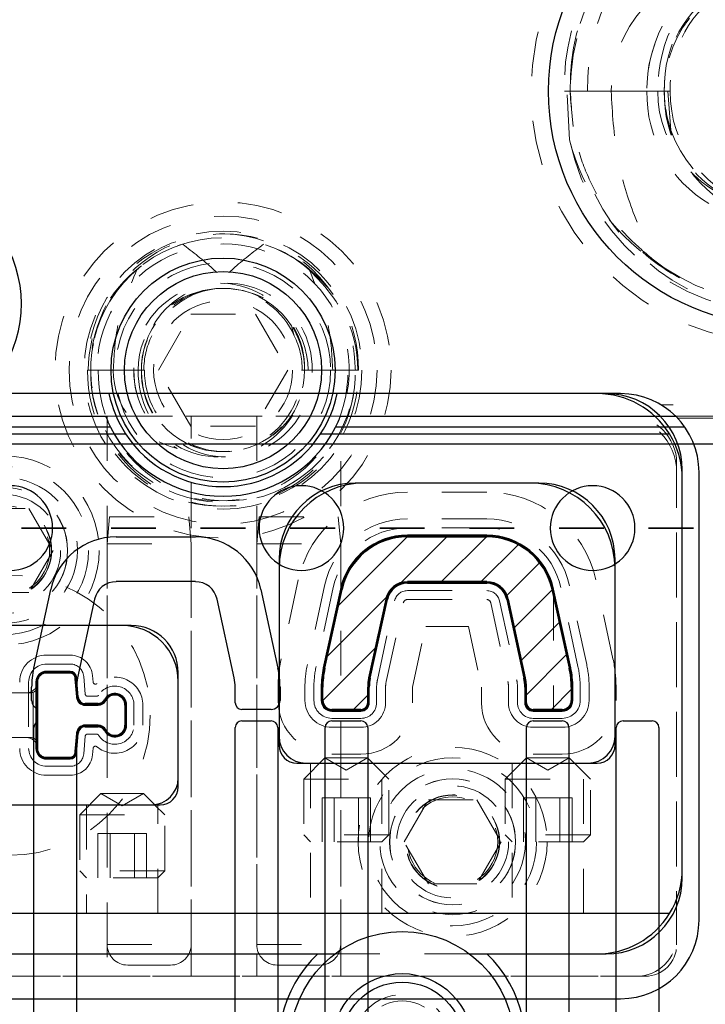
# Model space of a CAD drawing. Header units: inches. Extents: x 1802 to 2468, y -253 to -72.
# Tile 69 of 256: x 1821.48 to 1823.01, y -145.96 to -143.76. Entities that reach past the tile are written whole.
import ezdxf

# ---------------------------------------------------------------- set-up
doc = ezdxf.new("R2010")
doc.units = ezdxf.units.IN
doc.header["$LTSCALE"] = 0.5
doc.header["$MEASUREMENT"] = 0
doc.linetypes.add('HIDDEN', pattern=[0.225, 0.15, -0.075])
doc.linetypes.add('PHANTOM', pattern=[0.25, 0.125, -0.025, 0.025, -0.025, 0.025, -0.025])
for name, color, linetype in [('APP-M-S', 30, 'Continuous'), ('APP-M-S2', 1, 'Continuous'), ('DIE-M-S', 8, 'Continuous'), ('DIE-M-S2', 1, 'Continuous'), ('DIE-M-S3', 8, 'Continuous'), ('DSS-M-S', 53, 'Continuous'), ('DST-M-S', 53, 'Continuous'), ('PAD-M-S', 135, 'Continuous'), ('PBU-M-S', 8, 'Continuous'), ('PUN-M-S', 8, 'Continuous'), ('SID-M-P', 202, 'PHANTOM'), ('ST1-M-S', 193, 'Continuous'), ('SVD-M-S', 8, 'Continuous'), ('SVF-M-S', 8, 'Continuous')]:
    doc.layers.add(name, color=color, linetype=linetype)

msp = doc.modelspace()

# ---------------------------------------------------------------- hatches: boundary and pattern name
at = {"layer": 'APP-M-S2'}
h = msp.add_hatch(dxfattribs=at)
h.set_pattern_fill('ANSI31', color=256, scale=0.5, style=0)
h.set_pattern_definition([(45, (-112.54644, -58.280767), (-0.0441941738, 0.0441941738), [])])
h.paths.add_polyline_path([(1825.35987, -144.99337, 1), (1825.35987, -144.80437, 1)])
h.paths.add_polyline_path([(1825.35987, -148.24337, 1), (1825.35987, -148.05437, 1)])
h.paths.add_polyline_path([(1824.65703, -147.70375), (1824.65703, -146.62375, 0.4142136), (1824.64203, -146.60875), (1824.58416, -146.60875, 0.6707333), (1824.55608, -146.67723, -0.2007469), (1824.56203, -146.69148), (1824.56203, -147.70375, 0.4142136), (1824.57703, -147.71875), (1824.64203, -147.71875, 0.4142136)])
h.paths.add_polyline_path([(1824.2077, -147.70375), (1824.2077, -146.69148, -0.2007469), (1824.21366, -146.67723, 0.6707333), (1824.18558, -146.60875), (1824.1277, -146.60875, 0.4142136), (1824.1127, -146.62375), (1824.1127, -147.70375, 0.4142136), (1824.1277, -147.71875), (1824.1927, -147.71875, 0.4142136)])
h.paths.add_polyline_path([(1824.00703, -146.42399), (1824.00703, -145.34399, 0.4142136), (1823.99203, -145.32899), (1823.92703, -145.32899, 0.4142136), (1823.91203, -145.34399), (1823.91203, -146.35626, -0.2007469), (1823.90608, -146.3705, 0.6707333), (1823.93416, -146.43899), (1823.99203, -146.43899, 0.4142136)])
h.paths.add_polyline_path([(1823.5577, -146.35626), (1823.5577, -145.34399, 0.4142136), (1823.5427, -145.32899), (1823.4777, -145.32899, 0.4142136), (1823.4627, -145.34399), (1823.4627, -146.42399, 0.4142136), (1823.4777, -146.43899), (1823.53558, -146.43899, 0.6707333), (1823.56366, -146.3705, -0.2007469)])
h.paths.add_polyline_path([(1822.66924, -148.01188), (1822.7075, -147.83606, 0.0536198), (1822.71203, -147.79387), (1822.71203, -147.76436, 0.4142136), (1822.69203, -147.74436), (1822.62703, -147.74436, 0.4142136), (1822.61203, -147.75936), (1822.61203, -147.79387, -0.0536198), (1822.60978, -147.8148), (1822.57152, -147.99061, -0.3527589), (1822.52344, -148.02936), (1822.3463, -148.02936, -0.3527589), (1822.29821, -147.99061), (1822.25995, -147.8148, -0.0536198), (1822.2577, -147.79387), (1822.2577, -147.75936, 0.4142136), (1822.2427, -147.74436), (1822.1777, -147.74436, 0.4142136), (1822.1577, -147.76436), (1822.1577, -147.79387, 0.0536198), (1822.16224, -147.83606), (1822.2005, -148.01188, 0.3527589), (1822.3463, -148.12936), (1822.52344, -148.12936, 0.3527589)])
h.paths.add_polyline_path([(1822.66924, -145.03586, 0.3527589), (1822.52344, -144.91837), (1822.3463, -144.91837, 0.3527589), (1822.2005, -145.03586), (1822.16224, -145.21167, 0.0536198), (1822.1577, -145.25386), (1822.1577, -145.28337, 0.4142136), (1822.1777, -145.30337), (1822.2427, -145.30337, 0.4142136), (1822.2577, -145.28837), (1822.2577, -145.25386, -0.0536198), (1822.25995, -145.23294), (1822.29821, -145.05712, -0.3527589), (1822.3463, -145.01837), (1822.52344, -145.01837, -0.3527589), (1822.57152, -145.05712), (1822.60978, -145.23294, -0.0536198), (1822.61203, -145.25386), (1822.61203, -145.28837, 0.4142136), (1822.62703, -145.30337), (1822.69203, -145.30337, 0.4142136), (1822.71203, -145.28337), (1822.71203, -145.25386, 0.0536198), (1822.7075, -145.21167)])

# ---------------------------------------------------------------- linework, layer by layer
at = {"layer": 'APP-M-S', "linetype": 'Continuous', "lineweight": 25}
for p, q in [((1822.10987, -144.71137), (1821.45987, -144.71137)), ((1822.75987, -144.71137), (1822.10987, -144.71137)), ((1823.40987, -144.71137), (1822.75987, -144.71137)), ((1821.6963, -144.91837), (1821.87344, -144.91837)), ((1822.3463, -144.91837), (1822.52344, -144.91837)), ((1821.51224, -145.21167), (1821.5505, -145.03586)), ((1821.87344, -145.01837), (1821.6963, -145.01837)), ((1822.01924, -145.03586), (1822.0575, -145.21167)), ((1822.16224, -145.21167), (1822.2005, -145.03586)), ((1822.52344, -145.01837), (1822.3463, -145.01837)), ((1822.66924, -145.03586), (1822.7075, -145.21167)), ((1821.64821, -145.05712), (1821.60995, -145.23294)), ((1821.95978, -145.23294), (1821.92152, -145.05712)), ((1822.29821, -145.05712), (1822.25995, -145.23294)), ((1822.60978, -145.23294), (1822.57152, -145.05712)), ((1821.5077, -145.28337), (1821.5077, -145.25386)), ((1821.6077, -145.25386), (1821.6077, -145.27514)), ((1821.96203, -145.28837), (1821.96203, -145.25386)), ((1822.06203, -145.25386), (1822.06203, -145.28337)), ((1822.1577, -145.28337), (1822.1577, -145.25386)), ((1822.2577, -145.25386), (1822.2577, -145.28837)), ((1822.61203, -145.28837), (1822.61203, -145.25386)), ((1822.71203, -145.25386), (1822.71203, -145.28337)), ((1821.6077, -145.27514), (1821.60778, -145.276)), ((1821.62739, -145.29396), (1821.65587, -145.29396)), ((1821.71597, -145.29396), (1821.71597, -145.33854)), ((1821.52097, -145.33058), (1821.52097, -145.30221)), ((1822.04203, -145.30337), (1821.97703, -145.30337)), ((1822.2427, -145.30337), (1822.1777, -145.30337)), ((1822.69203, -145.30337), (1822.62703, -145.30337)), ((1821.5127, -146.42399), (1821.5127, -145.34399)), ((1821.65587, -145.33854), (1821.62739, -145.33854)), ((1821.96203, -146.35626), (1821.96203, -145.34399)), ((1821.97703, -145.32899), (1822.04203, -145.32899)), ((1822.05703, -145.34399), (1822.05703, -146.42399)), ((1822.1627, -146.42399), (1822.1627, -145.34399)), ((1822.1777, -145.32899), (1822.2427, -145.32899)), ((1822.2577, -145.34399), (1822.2577, -146.35626)), ((1822.61203, -146.35626), (1822.61203, -145.34399)), ((1822.62703, -145.32899), (1822.69203, -145.32899)), ((1822.70703, -145.34399), (1822.70703, -146.42399)), ((1822.8127, -146.42399), (1822.8127, -145.34399)), ((1822.8277, -145.32899), (1822.8927, -145.32899)), ((1822.9077, -145.34399), (1822.9077, -146.35626)), ((1821.60778, -145.35651), (1821.6077, -145.35736)), ((1821.6077, -145.35736), (1821.6077, -146.35626))]:
    msp.add_line(p, q, dxfattribs=at)
for centre, radius, start, end in [((1821.45987, -144.89887), 0.0945, 270, 90), ((1822.10987, -144.89887), 0.0945, 90, 270), ((1822.10987, -144.89887), 0.0945, 270, 90), ((1822.75987, -144.89887), 0.0945, 90, 270), ((1822.75987, -144.89887), 0.0945, 270, 90), ((1821.6963, -145.06759), 0.14921, 90, 167.72299), ((1821.87344, -145.06759), 0.14921, 12.27701, 90), ((1822.3463, -145.06759), 0.14921, 90, 167.72299), ((1822.52344, -145.06759), 0.14921, 12.27701, 90), ((1821.6963, -145.06759), 0.04921, 90, 167.72299), ((1821.87344, -145.06759), 0.04921, 12.27701, 90), ((1822.3463, -145.06759), 0.04921, 90, 167.72299), ((1822.52344, -145.06759), 0.04921, 12.27701, 90), ((1821.70613, -145.25386), 0.19843, 167.72299, 180), ((1821.86361, -145.25386), 0.19843, 0, 12.27701), ((1822.35613, -145.25386), 0.19843, 167.72299, 180), ((1822.51361, -145.25386), 0.19843, 0, 12.27701), ((1821.70613, -145.25386), 0.09843, 167.72299, 180), ((1821.86361, -145.25386), 0.09843, 0, 12.27701), ((1822.35613, -145.25386), 0.09843, 167.72299, 180), ((1822.51361, -145.25386), 0.09843, 0, 12.27701), ((1821.62739, -145.27428), 0.01969, 185, 270), ((1821.69333, -145.29396), 0.02264, 0, 152.28225), ((1821.5277, -145.28337), 0.02, 180, 250.32928), ((1821.65587, -145.27428), 0.01969, 270, 332.28225), ((1821.97703, -145.28837), 0.015, 180, 270), ((1822.04203, -145.28337), 0.02, 270, 0), ((1822.1777, -145.28337), 0.02, 180, 270), ((1822.2427, -145.28837), 0.015, 270, 0), ((1822.62703, -145.28837), 0.015, 180, 270), ((1822.69203, -145.28337), 0.02, 270, 0), ((1821.5277, -145.34399), 0.015, 116.66793, 180), ((1821.62739, -145.35822), 0.01969, 90, 175), ((1821.65587, -145.35822), 0.01969, 27.71775, 90), ((1821.69333, -145.33854), 0.02264, 207.71775, 0), ((1821.97703, -145.34399), 0.015, 90, 180), ((1822.04203, -145.34399), 0.015, 0, 90), ((1822.1777, -145.34399), 0.015, 90, 180), ((1822.2427, -145.34399), 0.015, 0, 90), ((1822.62703, -145.34399), 0.015, 90, 180), ((1822.69203, -145.34399), 0.015, 0, 90), ((1822.8277, -145.34399), 0.015, 90, 180), ((1822.8927, -145.34399), 0.015, 0, 90)]:
    msp.add_arc(centre, radius, start, end, dxfattribs=at)
at = {"layer": 'DIE-M-S', "linetype": 'Continuous', "lineweight": 25}
for p, q in [((1821.69044, -144.59887), (1821.39861, -144.59887)), ((1822.78987, -144.59887), (1822.17929, -144.59887)), ((1820.95987, -144.68887), (1821.7174, -144.68887)), ((1822.15234, -144.68887), (1822.93142, -144.68887)), ((1822.95987, -145.67887), (1822.95987, -144.76887)), ((1822.95987, -145.65887), (1822.95987, -144.78887)), ((1822.63987, -144.79837), (1822.22987, -144.79837)), ((1822.05987, -144.96837), (1822.05987, -145.38337)), ((1822.80987, -145.38337), (1822.80987, -144.96837)), ((1821.72987, -145.11625), (1821.12487, -145.11625)), ((1821.83487, -145.47625), (1821.83487, -145.22125)), ((1822.09987, -145.42337), (1822.76987, -145.42337)), ((1821.12487, -145.51625), (1821.79487, -145.51625)), ((1822.93142, -145.75887), (1820.98831, -145.75887)), ((1821.12987, -145.84887), (1822.14612, -145.84887)), ((1822.14612, -145.84887), (1822.18487, -145.84887)), ((1822.14612, -145.84887), (1822.18487, -145.84887)), ((1822.48487, -145.84887), (1822.52361, -145.84887)), ((1822.48487, -145.84887), (1822.52361, -145.84887)), ((1822.52361, -145.84887), (1822.78987, -145.84887))]:
    msp.add_line(p, q, dxfattribs=at)
at = {"layer": 'DIE-M-S', "linetype": 'HIDDEN', "lineweight": 18}
for p, q in [((1822.13037, -145.42337), (1822.13037, -145.75887)), ((1822.28937, -145.75887), (1822.28937, -145.42337)), ((1822.58037, -145.42337), (1822.58037, -145.75887)), ((1822.73937, -145.75887), (1822.73937, -145.42337)), ((1821.63037, -145.51625), (1821.63037, -145.75887)), ((1821.78937, -145.75887), (1821.78937, -145.51625)), ((1822.18487, -145.84887), (1822.48487, -145.84887)), ((1822.18487, -145.84887), (1822.48487, -145.84887))]:
    msp.add_line(p, q, dxfattribs=at)
at = {"layer": 'DIE-M-S', "linetype": 'Continuous', "lineweight": 25}
for centre, radius, start, end in [((1821.20987, -144.39887), 0.275, 313.34176, 226.65824), ((1821.93487, -144.54637), 0.26, 191.64944, 213.23518), ((1821.93487, -144.54637), 0.26, 326.76482, 348.35056), ((1822.76987, -144.78887), 0.19, 31.75686, 90), ((1822.78987, -144.76887), 0.17, 0, 90), ((1821.93487, -144.54637), 0.26, 213.23518, 326.76482), ((1822.76987, -144.78887), 0.19, 0, 31.75686), ((1822.22987, -144.96837), 0.17, 90, 180), ((1822.63987, -144.96837), 0.17, 0, 90), ((1821.72987, -145.22125), 0.105, 0, 90), ((1822.09987, -145.38337), 0.04, 180, 270), ((1822.76987, -145.38337), 0.04, 270, 0), ((1821.79487, -145.47625), 0.04, 270, 0), ((1822.76987, -145.65887), 0.19, 328.24314, 0), ((1822.78987, -145.67887), 0.17, 270, 0), ((1822.76987, -145.65887), 0.19, 270, 328.24314), ((1822.33487, -146.04887), 0.275, 133.34176, 46.65824)]:
    msp.add_arc(centre, radius, start, end, dxfattribs=at)
at = {"layer": 'DIE-M-S2', "linetype": 'Continuous', "lineweight": 25}
for p, q in [((1822.61987, -144.79837), (1822.24987, -144.79837)), ((1822.52344, -144.91477), (1822.3463, -144.91477)), ((1822.05987, -144.98837), (1822.05987, -145.36337)), ((1822.80987, -145.36337), (1822.80987, -144.98837)), ((1822.19698, -145.03509), (1822.15872, -145.21091)), ((1822.3463, -145.02197), (1822.52344, -145.02197)), ((1822.71101, -145.21091), (1822.67275, -145.03509)), ((1822.26347, -145.2337), (1822.30173, -145.05789)), ((1822.56801, -145.05789), (1822.60627, -145.2337)), ((1821.70987, -145.11625), (1821.14487, -145.11625)), ((1821.59391, -145.21865), (1821.54097, -145.21865)), ((1821.61136, -145.27568), (1821.60746, -145.23107)), ((1821.51737, -145.24225), (1821.51737, -145.39025)), ((1821.83487, -145.45625), (1821.83487, -145.24125)), ((1822.1541, -145.25386), (1822.1541, -145.28337)), ((1822.2613, -145.28837), (1822.2613, -145.25386)), ((1822.60843, -145.25386), (1822.60843, -145.28837)), ((1822.71563, -145.28337), (1822.71563, -145.25386)), ((1821.65587, -145.29036), (1821.62739, -145.29036)), ((1821.71957, -145.33854), (1821.71957, -145.29396)), ((1822.1777, -145.30697), (1822.2427, -145.30697)), ((1822.62703, -145.30697), (1822.69203, -145.30697)), ((1821.62739, -145.34214), (1821.65587, -145.34214)), ((1821.60746, -145.40144), (1821.61136, -145.35682)), ((1821.54097, -145.41385), (1821.59391, -145.41385)), ((1822.11987, -145.42337), (1822.74987, -145.42337)), ((1821.14487, -145.51625), (1821.77487, -145.51625))]:
    msp.add_line(p, q, dxfattribs=at)
for centre, radius, start, end in [((1822.24987, -144.98837), 0.19, 90, 180), ((1822.61987, -144.98837), 0.19, 0, 90), ((1822.3463, -145.06759), 0.15281, 90, 167.72299), ((1822.52344, -145.06759), 0.15281, 12.27701, 90), ((1822.3463, -145.06759), 0.04561, 90, 167.72299), ((1822.52344, -145.06759), 0.04561, 12.27701, 90), ((1821.70987, -145.24125), 0.125, 0, 90), ((1822.35613, -145.25386), 0.20203, 167.72299, 180), ((1822.51361, -145.25386), 0.20203, 0, 12.27701), ((1821.54097, -145.24225), 0.0236, 90, 180), ((1821.59391, -145.23225), 0.0136, 5, 90), ((1822.35613, -145.25386), 0.09483, 167.72299, 180), ((1822.51361, -145.25386), 0.09483, 0, 12.27701), ((1821.62739, -145.27428), 0.01609, 185, 270), ((1821.69333, -145.29396), 0.02624, 0, 152.28225), ((1821.65587, -145.27428), 0.01609, 270, 332.28225), ((1822.1777, -145.28337), 0.0236, 180, 270), ((1822.2427, -145.28837), 0.0186, 270, 0), ((1822.62703, -145.28837), 0.0186, 180, 270), ((1822.69203, -145.28337), 0.0236, 270, 0), ((1821.62739, -145.35822), 0.01609, 90, 175), ((1821.65587, -145.35822), 0.01609, 27.71775, 90), ((1821.69333, -145.33854), 0.02624, 207.71775, 0), ((1822.11987, -145.36337), 0.06, 180, 270), ((1822.74987, -145.36337), 0.06, 270, 0), ((1821.54097, -145.39025), 0.0236, 180, 270), ((1821.59391, -145.40025), 0.0136, 270, 355), ((1821.77487, -145.45625), 0.06, 270, 0)]:
    msp.add_arc(centre, radius, start, end, dxfattribs=at)
at = {"layer": 'DIE-M-S3', "linetype": 'HIDDEN', "lineweight": 18}
for p, q in [((1822.52344, -144.87837), (1822.3463, -144.87837)), ((1822.52344, -144.89837), (1822.3463, -144.89837)), ((1822.16142, -145.02735), (1822.12316, -145.20317)), ((1822.18096, -145.03161), (1822.1427, -145.20742)), ((1822.72704, -145.20742), (1822.68878, -145.03161)), ((1822.74658, -145.20317), (1822.70832, -145.02735)), ((1822.3463, -145.03837), (1822.52344, -145.03837)), ((1822.3463, -145.05837), (1822.52344, -145.05837)), ((1822.2795, -145.23719), (1822.31776, -145.06137)), ((1822.29904, -145.24144), (1822.3373, -145.06563)), ((1822.53244, -145.06563), (1822.5707, -145.24144)), ((1822.55198, -145.06137), (1822.59024, -145.23719)), ((1821.59391, -145.18225), (1821.54097, -145.18225)), ((1821.59391, -145.20225), (1821.54097, -145.20225)), ((1821.62728, -145.2694), (1821.6238, -145.22964)), ((1821.645, -145.24248), (1821.64372, -145.22789)), ((1821.50097, -145.24225), (1821.50097, -145.39025)), ((1822.1177, -145.25386), (1822.1177, -145.28337)), ((1822.1377, -145.25386), (1822.1377, -145.28337)), ((1822.2777, -145.28837), (1822.2777, -145.25386)), ((1822.2977, -145.28837), (1822.2977, -145.25386)), ((1822.57203, -145.25386), (1822.57203, -145.28837)), ((1822.59203, -145.25386), (1822.59203, -145.28837)), ((1822.73203, -145.28337), (1822.73203, -145.25386)), ((1822.75203, -145.28337), (1822.75203, -145.25386)), ((1821.65278, -145.27396), (1821.63226, -145.27396)), ((1821.73597, -145.33854), (1821.73597, -145.29396)), ((1821.75597, -145.33854), (1821.75597, -145.29396)), ((1822.1777, -145.32337), (1822.2427, -145.32337)), ((1822.1777, -145.34337), (1822.2427, -145.34337)), ((1822.62703, -145.32337), (1822.69203, -145.32337)), ((1822.62703, -145.34337), (1822.69203, -145.34337)), ((1821.6238, -145.40287), (1821.62728, -145.3631)), ((1821.63226, -145.35854), (1821.65278, -145.35854)), ((1821.64372, -145.40461), (1821.645, -145.39002)), ((1821.54097, -145.43025), (1821.59391, -145.43025)), ((1821.54097, -145.45025), (1821.59391, -145.45025))]:
    msp.add_line(p, q, dxfattribs=at)
for radius in [0.34375, 0.31, 0.24, 0.155]:
    msp.add_circle((1821.93487, -144.54637), radius, dxfattribs=at)
at = {"layer": 'DIE-M-S3', "linetype": 'Continuous', "lineweight": 25}
for radius in [0.25, 0.22]:
    msp.add_circle((1821.93487, -144.54637), radius, dxfattribs=at)
at = {"layer": 'DIE-M-S3', "linetype": 'HIDDEN', "lineweight": 18}
for centre, radius, start, end in [((1822.3463, -145.06759), 0.18921, 90, 167.72299), ((1822.52344, -145.06759), 0.18921, 12.27701, 90), ((1822.3463, -145.06759), 0.16921, 90, 167.72299), ((1822.52344, -145.06759), 0.16921, 12.27701, 90), ((1822.3463, -145.06759), 0.02921, 90, 167.72299), ((1822.3463, -145.06759), 0.00921, 90, 167.72299), ((1822.52344, -145.06759), 0.02921, 12.27701, 90), ((1822.52344, -145.06759), 0.00921, 12.27701, 90), ((1821.54097, -145.24225), 0.06, 90, 180), ((1821.59391, -145.23225), 0.05, 5, 90), ((1821.54097, -145.24225), 0.04, 90, 180), ((1821.59391, -145.23225), 0.03, 5, 90), ((1822.35613, -145.25386), 0.23843, 167.72299, 180), ((1822.35613, -145.25386), 0.21843, 167.72299, 180), ((1822.51361, -145.25386), 0.21843, 0, 12.27701), ((1822.51361, -145.25386), 0.23843, 0, 12.27701), ((1821.69333, -145.29396), 0.06264, 0, 129.86348), ((1821.64998, -145.24205), 0.005, 185, 309.86348), ((1821.69333, -145.29396), 0.04264, 0, 148.34566), ((1822.35613, -145.25386), 0.07843, 167.72299, 180), ((1822.35613, -145.25386), 0.05843, 167.72299, 180), ((1822.51361, -145.25386), 0.05843, 0, 12.27701), ((1822.51361, -145.25386), 0.07843, 0, 12.27701), ((1821.63226, -145.26896), 0.005, 185, 270), ((1821.65278, -145.26896), 0.005, 270, 328.34566), ((1822.1777, -145.28337), 0.06, 180, 270), ((1822.1777, -145.28337), 0.04, 180, 270), ((1822.2427, -145.28837), 0.035, 270, 0), ((1822.2427, -145.28837), 0.055, 270, 0), ((1822.62703, -145.28837), 0.055, 180, 270), ((1822.62703, -145.28837), 0.035, 180, 270), ((1822.69203, -145.28337), 0.04, 270, 0), ((1822.69203, -145.28337), 0.06, 270, 0), ((1821.69333, -145.33854), 0.06264, 230.13652, 0), ((1821.69333, -145.33854), 0.04264, 211.65434, 0), ((1821.63226, -145.36354), 0.005, 90, 175), ((1821.65278, -145.36354), 0.005, 31.65434, 90), ((1821.64998, -145.39046), 0.005, 50.13652, 175), ((1821.54097, -145.39025), 0.06, 180, 270), ((1821.54097, -145.39025), 0.04, 180, 270), ((1821.59391, -145.40025), 0.03, 270, 355), ((1821.59391, -145.40025), 0.05, 270, 355)]:
    msp.add_arc(centre, radius, start, end, dxfattribs=at)
at = {"layer": 'DSS-M-S', "linetype": 'HIDDEN', "lineweight": 18}
for p, q in [((1822.52344, -144.81837), (1822.3463, -144.81837)), ((1822.10279, -145.01459), (1822.06453, -145.19041)), ((1822.80521, -145.19041), (1822.76695, -145.01459)), ((1822.3577, -145.25403), (1822.38722, -145.11837)), ((1822.38722, -145.11837), (1822.48251, -145.11837)), ((1822.48251, -145.11837), (1822.51203, -145.25403)), ((1822.0577, -145.25386), (1822.0577, -145.28337)), ((1822.3577, -145.28837), (1822.3577, -145.25403)), ((1822.51203, -145.25403), (1822.51203, -145.28837)), ((1822.81203, -145.28337), (1822.81203, -145.25386)), ((1822.1777, -145.40337), (1822.2427, -145.40337)), ((1822.62703, -145.40337), (1822.69203, -145.40337))]:
    msp.add_line(p, q, dxfattribs=at)
msp.add_circle((1821.45987, -145.31625), 0.3125, dxfattribs=at)
for centre, radius, start, end in [((1822.3463, -145.06759), 0.24921, 90, 167.72299), ((1822.52344, -145.06759), 0.24921, 12.27701, 90), ((1822.35613, -145.25386), 0.29843, 167.72299, 180), ((1822.51361, -145.25386), 0.29843, 0, 12.27701), ((1822.1777, -145.28337), 0.12, 180, 270), ((1822.2427, -145.28837), 0.115, 270, 0), ((1822.62703, -145.28837), 0.115, 180, 270), ((1822.69203, -145.28337), 0.12, 270, 0)]:
    msp.add_arc(centre, radius, start, end, dxfattribs=at)
at = {"layer": 'DST-M-S', "linetype": 'Continuous', "lineweight": 25}
msp.add_circle((1823.18487, -143.92387), 0.52345, dxfattribs=at)
at = {"layer": 'DST-M-S', "linetype": 'HIDDEN', "lineweight": 18}
for centre in [(1821.44737, -144.94887), (1822.44737, -145.59887)]:
    msp.add_circle(centre, 0.14062, dxfattribs=at)
at = {"layer": 'PAD-M-S', "linetype": 'HIDDEN', "lineweight": 18}
for p, q in [((1821.05237, -144.64887), (1822.84237, -144.64887)), ((1822.82237, -144.64887), (1821.07237, -144.64887)), ((1821.67622, -144.64887), (1821.67622, -145.27645)), ((1821.86372, -145.89887), (1821.86372, -144.64887)), ((1822.00995, -144.64887), (1822.00995, -145.89887)), ((1822.19745, -145.04986), (1822.19745, -144.64887)), ((1822.94737, -144.75387), (1822.94737, -145.82887)), ((1822.94737, -145.80887), (1822.94737, -144.77387)), ((1822.53149, -144.91837), (1822.33824, -144.91837)), ((1822.20221, -145.02798), (1822.16224, -145.21167)), ((1822.35436, -145.01837), (1822.51538, -145.01837)), ((1822.7075, -145.21167), (1822.66752, -145.02798)), ((1822.26018, -145.23188), (1822.2965, -145.065)), ((1822.57324, -145.065), (1822.60955, -145.23188)), ((1821.52097, -145.23225), (1821.52097, -145.24125)), ((1821.59849, -145.22225), (1821.53097, -145.22225)), ((1821.60698, -145.26687), (1821.60348, -145.22682)), ((1822.1577, -145.25386), (1822.1577, -145.29337)), ((1822.2577, -145.29837), (1822.2577, -145.25494)), ((1822.61203, -145.25494), (1822.61203, -145.29837)), ((1822.71203, -145.29337), (1822.71203, -145.25386)), ((1821.49597, -145.26625), (1821.42377, -145.26625)), ((1821.65414, -145.29396), (1821.63655, -145.29396)), ((1821.71597, -145.33057), (1821.71597, -145.30194)), ((1822.1677, -145.30337), (1822.2527, -145.30337)), ((1822.19745, -145.89887), (1822.19745, -145.30337)), ((1822.61703, -145.30337), (1822.70203, -145.30337)), ((1821.63655, -145.33854), (1821.65414, -145.33854)), ((1821.42377, -145.36625), (1821.49597, -145.36625)), ((1821.60348, -145.40569), (1821.60698, -145.36564)), ((1821.67622, -145.35606), (1821.67622, -145.89887)), ((1821.52097, -145.39125), (1821.52097, -145.40025)), ((1821.53097, -145.41025), (1821.59849, -145.41025)), ((1822.87737, -145.89887), (1821.05237, -145.89887)), ((1821.07237, -145.89887), (1822.85737, -145.89887))]:
    msp.add_line(p, q, dxfattribs=at)
for centre, radius in [((1821.44737, -144.94887), 0.211), ((1821.44737, -144.94887), 0.1405), ((1822.44737, -145.59887), 0.211), ((1822.44737, -145.59887), 0.1405)]:
    msp.add_circle(centre, radius, dxfattribs=at)
for centre, radius, start, end in [((1822.82237, -144.77387), 0.125, 0, 90), ((1822.84237, -144.75387), 0.105, 0, 90), ((1822.33824, -145.05759), 0.13921, 90, 167.72299), ((1822.53149, -145.05759), 0.13921, 12.27701, 90), ((1822.35436, -145.07759), 0.05921, 90, 167.72299), ((1822.51538, -145.07759), 0.05921, 12.27701, 90), ((1822.35613, -145.25386), 0.19843, 167.72299, 180), ((1822.51361, -145.25386), 0.19843, 0, 12.27701), ((1821.53097, -145.23225), 0.01, 90, 180), ((1821.59849, -145.22725), 0.005, 5, 90), ((1822.36613, -145.25494), 0.10843, 167.72299, 180), ((1822.50361, -145.25494), 0.10843, 0, 12.27701), ((1821.49597, -145.24125), 0.025, 270, 0), ((1821.63655, -145.26428), 0.02969, 185, 270), ((1821.69333, -145.29396), 0.024, 340.60325, 152.96431), ((1821.65414, -145.27396), 0.02, 270, 332.96431), ((1822.1677, -145.29337), 0.01, 180, 270), ((1822.2527, -145.29837), 0.005, 270, 0), ((1822.61703, -145.29837), 0.005, 180, 270), ((1822.70203, -145.29337), 0.01, 270, 0), ((1821.63655, -145.36822), 0.02969, 90, 175), ((1821.65414, -145.35854), 0.02, 27.03569, 90), ((1821.69333, -145.33854), 0.024, 207.03569, 19.39675), ((1821.49597, -145.39125), 0.025, 0, 90), ((1821.53097, -145.40025), 0.01, 180, 270), ((1821.59849, -145.40525), 0.005, 270, 355), ((1822.85737, -145.80887), 0.09, 270, 0), ((1822.87737, -145.82887), 0.07, 270, 0)]:
    msp.add_arc(centre, radius, start, end, dxfattribs=at)
at = {"layer": 'PBU-M-S', "linetype": 'HIDDEN', "lineweight": 18}
for centre in [(1821.44737, -144.94887), (1822.44737, -145.59887)]:
    msp.add_circle(centre, 0.1005, dxfattribs=at)
at = {"layer": 'PUN-M-S', "linetype": 'HIDDEN', "lineweight": 18}
for p, q in [((1822.52344, -144.91837), (1822.3463, -144.91837)), ((1822.52344, -144.91837), (1822.3463, -144.91837)), ((1822.2005, -145.03586), (1822.16224, -145.21167)), ((1822.2005, -145.03586), (1822.16224, -145.21167)), ((1822.3463, -145.01837), (1822.52344, -145.01837)), ((1822.3463, -145.01837), (1822.52344, -145.01837)), ((1822.7075, -145.21167), (1822.66924, -145.03586)), ((1822.7075, -145.21167), (1822.66924, -145.03586)), ((1822.25995, -145.23294), (1822.29821, -145.05712)), ((1822.25995, -145.23294), (1822.29821, -145.05712)), ((1822.57152, -145.05712), (1822.60978, -145.23294)), ((1822.57152, -145.05712), (1822.60978, -145.23294)), ((1822.67228, -145.04986), (1822.67228, -145.30337)), ((1822.67228, -145.04986), (1822.67228, -145.30337)), ((1821.59391, -145.22225), (1821.54097, -145.22225)), ((1821.59391, -145.22225), (1821.54097, -145.22225)), ((1821.60778, -145.276), (1821.60387, -145.23138)), ((1821.60778, -145.276), (1821.60387, -145.23138)), ((1821.52097, -145.24225), (1821.52097, -145.25125)), ((1821.52097, -145.24225), (1821.52097, -145.25125)), ((1821.52097, -145.38125), (1821.52097, -145.25125)), ((1821.52097, -145.38125), (1821.52097, -145.25125)), ((1822.1577, -145.25386), (1822.1577, -145.28337)), ((1822.1577, -145.25386), (1822.1577, -145.28337)), ((1822.2577, -145.28837), (1822.2577, -145.25386)), ((1822.2577, -145.28837), (1822.2577, -145.25386)), ((1822.61203, -145.25386), (1822.61203, -145.28837)), ((1822.61203, -145.25386), (1822.61203, -145.28837)), ((1822.71203, -145.28337), (1822.71203, -145.25386)), ((1822.71203, -145.28337), (1822.71203, -145.25386)), ((1821.50597, -145.26625), (1821.41377, -145.26625)), ((1821.50597, -145.26625), (1821.41377, -145.26625)), ((1821.51097, -145.26539), (1821.51097, -145.36711)), ((1821.51097, -145.26539), (1821.51097, -145.36711)), ((1821.67622, -145.27858), (1821.67622, -145.35392)), ((1821.67622, -145.27858), (1821.67622, -145.35392)), ((1821.65587, -145.29396), (1821.62739, -145.29396)), ((1821.65587, -145.29396), (1821.62739, -145.29396)), ((1821.71597, -145.33854), (1821.71597, -145.29396)), ((1821.71597, -145.33854), (1821.71597, -145.29396)), ((1822.1777, -145.30337), (1822.2427, -145.30337)), ((1822.1777, -145.30337), (1822.2427, -145.30337)), ((1822.62703, -145.30337), (1822.69203, -145.30337)), ((1822.62703, -145.30337), (1822.69203, -145.30337)), ((1821.62739, -145.33854), (1821.65587, -145.33854)), ((1821.62739, -145.33854), (1821.65587, -145.33854)), ((1821.41377, -145.36625), (1821.50597, -145.36625)), ((1821.41377, -145.36625), (1821.50597, -145.36625)), ((1821.60387, -145.40112), (1821.60778, -145.35651)), ((1821.60387, -145.40112), (1821.60778, -145.35651)), ((1821.52097, -145.38125), (1821.52097, -145.39025)), ((1821.52097, -145.38125), (1821.52097, -145.39025)), ((1821.54097, -145.41025), (1821.59391, -145.41025)), ((1821.54097, -145.41025), (1821.59391, -145.41025))]:
    msp.add_line(p, q, dxfattribs=at)
for centre, radius, start, end in [((1822.3463, -145.06759), 0.14921, 90, 167.72299), ((1822.3463, -145.06759), 0.14921, 90, 167.72299), ((1822.52344, -145.06759), 0.14921, 12.27701, 90), ((1822.52344, -145.06759), 0.14921, 12.27701, 90), ((1822.3463, -145.06759), 0.04921, 90, 167.72299), ((1822.3463, -145.06759), 0.04921, 90, 167.72299), ((1822.52344, -145.06759), 0.04921, 12.27701, 90), ((1822.52344, -145.06759), 0.04921, 12.27701, 90), ((1822.35613, -145.25386), 0.19843, 167.72299, 180), ((1822.35613, -145.25386), 0.19843, 167.72299, 180), ((1822.51361, -145.25386), 0.19843, 0, 12.27701), ((1822.51361, -145.25386), 0.19843, 0, 12.27701), ((1821.54097, -145.24225), 0.02, 90, 180), ((1821.54097, -145.24225), 0.02, 90, 180), ((1821.59391, -145.23225), 0.01, 5, 90), ((1821.59391, -145.23225), 0.01, 5, 90), ((1822.35613, -145.25386), 0.09843, 167.72299, 180), ((1822.35613, -145.25386), 0.09843, 167.72299, 180), ((1822.51361, -145.25386), 0.09843, 0, 12.27701), ((1822.51361, -145.25386), 0.09843, 0, 12.27701), ((1821.50597, -145.25125), 0.015, 270, 0), ((1821.50597, -145.25125), 0.015, 270, 0), ((1821.62739, -145.27428), 0.01969, 185, 270), ((1821.62739, -145.27428), 0.01969, 185, 270), ((1821.69333, -145.29396), 0.02264, 0, 152.28225), ((1821.69333, -145.29396), 0.02264, 0, 152.28225), ((1821.65587, -145.27428), 0.01969, 270, 332.28225), ((1821.65587, -145.27428), 0.01969, 270, 332.28225), ((1822.1777, -145.28337), 0.02, 180, 270), ((1822.1777, -145.28337), 0.02, 180, 270), ((1822.2427, -145.28837), 0.015, 270, 0), ((1822.2427, -145.28837), 0.015, 270, 0), ((1822.62703, -145.28837), 0.015, 180, 270), ((1822.62703, -145.28837), 0.015, 180, 270), ((1822.69203, -145.28337), 0.02, 270, 0), ((1822.69203, -145.28337), 0.02, 270, 0), ((1821.62739, -145.35822), 0.01969, 90, 175), ((1821.62739, -145.35822), 0.01969, 90, 175), ((1821.65587, -145.35822), 0.01969, 27.71775, 90), ((1821.65587, -145.35822), 0.01969, 27.71775, 90), ((1821.69333, -145.33854), 0.02264, 207.71775, 0), ((1821.69333, -145.33854), 0.02264, 207.71775, 0), ((1821.50597, -145.38125), 0.015, 0, 90), ((1821.50597, -145.38125), 0.015, 0, 90), ((1821.54097, -145.39025), 0.02, 180, 270), ((1821.54097, -145.39025), 0.02, 180, 270), ((1821.59391, -145.40025), 0.01, 270, 355), ((1821.59391, -145.40025), 0.01, 270, 355)]:
    msp.add_arc(centre, radius, start, end, dxfattribs=at)
at = {"layer": 'SID-M-P', "linetype": 'PHANTOM', "lineweight": 35}
msp.add_line((1836.98487, -144.89887), (1802.10987, -144.89887), dxfattribs=at)
at = {"layer": 'ST1-M-S', "linetype": 'Continuous', "lineweight": 25}
for p, q in [((1822.82237, -144.59887), (1821.07237, -144.59887)), ((1820.94989, -144.64887), (1821.67269, -144.64887)), ((1822.19704, -144.64887), (1822.94484, -144.64887)), ((1821.6839, -144.67387), (1820.92875, -144.67387)), ((1822.96598, -144.67387), (1822.18584, -144.67387)), ((1822.99737, -145.77387), (1822.99737, -144.77387)), ((1822.3463, -144.91537), (1822.3463, -144.91777)), ((1822.52344, -144.91537), (1822.3463, -144.91537)), ((1822.52344, -144.91777), (1822.3463, -144.91777)), ((1822.52344, -144.91537), (1822.52344, -144.91777)), ((1822.19757, -145.03522), (1822.15931, -145.21103)), ((1822.19991, -145.03573), (1822.16165, -145.21154)), ((1822.19757, -145.03522), (1822.19991, -145.03573)), ((1822.3463, -145.02137), (1822.3463, -145.01897)), ((1822.3463, -145.01897), (1822.52344, -145.01897)), ((1822.3463, -145.02137), (1822.52344, -145.02137)), ((1822.52344, -145.02137), (1822.52344, -145.01897)), ((1822.67217, -145.03522), (1822.66982, -145.03573)), ((1822.70808, -145.21154), (1822.66982, -145.03573)), ((1822.71043, -145.21103), (1822.67217, -145.03522)), ((1822.26054, -145.23306), (1822.2988, -145.05725)), ((1822.26289, -145.23357), (1822.30115, -145.05776)), ((1822.30115, -145.05776), (1822.2988, -145.05725)), ((1822.56859, -145.05776), (1822.57094, -145.05725)), ((1822.56859, -145.05776), (1822.60685, -145.23357)), ((1822.57094, -145.05725), (1822.6092, -145.23306)), ((1822.15931, -145.21103), (1822.16165, -145.21154)), ((1822.71043, -145.21103), (1822.70808, -145.21154)), ((1821.54097, -145.21925), (1821.54097, -145.22165)), ((1821.59391, -145.21925), (1821.54097, -145.21925)), ((1821.59391, -145.22165), (1821.54097, -145.22165)), ((1821.59391, -145.21925), (1821.59391, -145.22165)), ((1821.60686, -145.23112), (1821.60447, -145.23133)), ((1821.60838, -145.27594), (1821.60447, -145.23133)), ((1821.61077, -145.27573), (1821.60686, -145.23112)), ((1822.26289, -145.23357), (1822.26054, -145.23306)), ((1822.60685, -145.23357), (1822.6092, -145.23306)), ((1821.51797, -145.24225), (1821.51797, -145.39025)), ((1821.51797, -145.24225), (1821.52037, -145.24225)), ((1821.52037, -145.24225), (1821.52037, -145.39025)), ((1822.1547, -145.25386), (1822.1571, -145.25386)), ((1822.1547, -145.25386), (1822.1547, -145.28337)), ((1822.1571, -145.25386), (1822.1571, -145.28337)), ((1822.2607, -145.25386), (1822.2583, -145.25386)), ((1822.2583, -145.28837), (1822.2583, -145.25386)), ((1822.2607, -145.28837), (1822.2607, -145.25386)), ((1822.60903, -145.25386), (1822.60903, -145.28837)), ((1822.60903, -145.25386), (1822.61143, -145.25386)), ((1822.61143, -145.25386), (1822.61143, -145.28837)), ((1822.71503, -145.25386), (1822.71263, -145.25386)), ((1822.71263, -145.28337), (1822.71263, -145.25386)), ((1822.71503, -145.28337), (1822.71503, -145.25386)), ((1821.61077, -145.27573), (1821.60838, -145.27594)), ((1821.62739, -145.29096), (1821.62739, -145.29336)), ((1821.65587, -145.29096), (1821.62739, -145.29096)), ((1821.65587, -145.29336), (1821.62739, -145.29336)), ((1821.65587, -145.29096), (1821.65587, -145.29336)), ((1821.67064, -145.28204), (1821.67276, -145.28316)), ((1821.71897, -145.29396), (1821.71657, -145.29396)), ((1821.71657, -145.33854), (1821.71657, -145.29396)), ((1821.71897, -145.33854), (1821.71897, -145.29396)), ((1822.1547, -145.28337), (1822.1571, -145.28337)), ((1822.2607, -145.28837), (1822.2583, -145.28837)), ((1822.60903, -145.28837), (1822.61143, -145.28837)), ((1822.71503, -145.28337), (1822.71263, -145.28337)), ((1822.1777, -145.30637), (1822.1777, -145.30397)), ((1822.1777, -145.30397), (1822.2427, -145.30397)), ((1822.1777, -145.30637), (1822.2427, -145.30637)), ((1822.2427, -145.30637), (1822.2427, -145.30397)), ((1822.62703, -145.30637), (1822.62703, -145.30397)), ((1822.62703, -145.30397), (1822.69203, -145.30397)), ((1822.62703, -145.30637), (1822.69203, -145.30637)), ((1822.69203, -145.30637), (1822.69203, -145.30397)), ((1821.62739, -145.34154), (1821.62739, -145.33914)), ((1821.62739, -145.33914), (1821.65587, -145.33914)), ((1821.62739, -145.34154), (1821.65587, -145.34154)), ((1821.65587, -145.34154), (1821.65587, -145.33914)), ((1821.71897, -145.33854), (1821.71657, -145.33854)), ((1821.60447, -145.40118), (1821.60838, -145.35656)), ((1821.60686, -145.40138), (1821.61077, -145.35677)), ((1821.61077, -145.35677), (1821.60838, -145.35656)), ((1821.67064, -145.35046), (1821.67276, -145.34935)), ((1821.51797, -145.39025), (1821.52037, -145.39025)), ((1821.54097, -145.41325), (1821.54097, -145.41085)), ((1821.54097, -145.41085), (1821.59391, -145.41085)), ((1821.59391, -145.41325), (1821.59391, -145.41085)), ((1821.60686, -145.40138), (1821.60447, -145.40118)), ((1821.54097, -145.41325), (1821.59391, -145.41325)), ((1821.07237, -145.94887), (1822.82237, -145.94887))]:
    msp.add_line(p, q, dxfattribs=at)
at = {"layer": 'ST1-M-S', "linetype": 'HIDDEN', "lineweight": 18}
for p, q in [((1825.73925, -144.62387), (1822.91251, -144.62387)), ((1822.94484, -144.64887), (1825.74769, -144.64887)), ((1822.94975, -144.65387), (1825.7497, -144.65387)), ((1825.7589, -144.67387), (1822.96598, -144.67387))]:
    msp.add_line(p, q, dxfattribs=at)
msp.add_arc((1821.93487, -144.54637), 0.2815, 349.25135, 190.74865, dxfattribs=at)
at = {"layer": 'ST1-M-S', "linetype": 'Continuous', "lineweight": 25}
for centre, radius, start, end in [((1822.82237, -144.77387), 0.175, 0, 90), ((1821.93487, -144.54637), 0.2815, 201.35348, 206.93187), ((1821.93487, -144.54637), 0.2815, 333.06813, 338.64652), ((1821.93487, -144.54637), 0.2815, 206.93187, 333.06813), ((1822.3463, -145.06759), 0.15221, 90, 167.72299), ((1822.3463, -145.06759), 0.14981, 90, 167.72299), ((1822.52344, -145.06759), 0.15221, 12.27701, 90), ((1822.52344, -145.06759), 0.14981, 12.27701, 90), ((1822.3463, -145.06759), 0.04861, 90, 167.72299), ((1822.3463, -145.06759), 0.04621, 90, 167.72299), ((1822.52344, -145.06759), 0.04861, 12.27701, 90), ((1822.52344, -145.06759), 0.04621, 12.27701, 90), ((1822.35613, -145.25386), 0.20143, 167.72299, 180), ((1822.35613, -145.25386), 0.19903, 167.72299, 180), ((1822.51361, -145.25386), 0.19903, 0, 12.27701), ((1822.51361, -145.25386), 0.20143, 0, 12.27701), ((1821.54097, -145.24225), 0.023, 90, 180), ((1821.54097, -145.24225), 0.0206, 90, 180), ((1821.59391, -145.23225), 0.013, 5, 90), ((1821.59391, -145.23225), 0.0106, 5, 90), ((1822.35613, -145.25386), 0.09783, 167.72299, 180), ((1822.35613, -145.25386), 0.09543, 167.72299, 180), ((1822.51361, -145.25386), 0.09543, 0, 12.27701), ((1822.51361, -145.25386), 0.09783, 0, 12.27701), ((1821.62739, -145.27428), 0.01909, 185, 270), ((1821.62739, -145.27428), 0.01669, 185, 270), ((1821.69333, -145.29396), 0.02564, 0, 152.28225), ((1821.69333, -145.29396), 0.02324, 0, 152.28225), ((1821.65587, -145.27428), 0.01669, 270, 332.28225), ((1821.65587, -145.27428), 0.01909, 270, 332.28225), ((1822.1777, -145.28337), 0.023, 180, 270), ((1822.1777, -145.28337), 0.0206, 180, 270), ((1822.2427, -145.28837), 0.018, 270, 0), ((1822.2427, -145.28837), 0.0156, 270, 0), ((1822.62703, -145.28837), 0.018, 180, 270), ((1822.62703, -145.28837), 0.0156, 180, 270), ((1822.69203, -145.28337), 0.023, 270, 0), ((1822.69203, -145.28337), 0.0206, 270, 0), ((1821.62739, -145.35822), 0.01909, 90, 175), ((1821.62739, -145.35822), 0.01669, 90, 175), ((1821.65587, -145.35822), 0.01909, 27.71775, 90), ((1821.65587, -145.35822), 0.01669, 27.71775, 90), ((1821.69333, -145.33854), 0.02564, 207.71775, 0), ((1821.69333, -145.33854), 0.02324, 207.71775, 0), ((1821.54097, -145.39025), 0.023, 180, 270), ((1821.54097, -145.39025), 0.0206, 180, 270), ((1821.59391, -145.40025), 0.0106, 270, 355), ((1821.59391, -145.40025), 0.013, 270, 355), ((1822.82237, -145.77387), 0.175, 270, 0)]:
    msp.add_arc(centre, radius, start, end, dxfattribs=at)
at = {"layer": 'SVD-M-S', "linetype": 'HIDDEN', "lineweight": 18}
for p, q in [((1822.13398, -144.32827), (1822.11706, -144.31395)), ((1821.79053, -144.54637), (1821.8627, -144.42137)), ((1821.8627, -144.42137), (1822.00704, -144.42137)), ((1822.00704, -144.42137), (1822.07921, -144.54637)), ((1822.08804, -144.44772), (1822.09375, -144.47)), ((1821.65634, -144.54637), (1821.63261, -144.54637)), ((1821.75268, -144.54637), (1821.63956, -144.54637)), ((1821.63956, -144.54637), (1821.75268, -144.54637)), ((1821.75963, -144.54637), (1821.65634, -144.54637)), ((1821.8627, -144.67137), (1821.79053, -144.54637)), ((1822.07921, -144.54637), (1822.00704, -144.67137)), ((1822.11167, -144.54637), (1822.11011, -144.54637)), ((1822.11706, -144.54637), (1822.11167, -144.54637)), ((1822.12466, -144.54637), (1822.11706, -144.54637)), ((1822.17982, -144.54637), (1822.12466, -144.54637)), ((1822.23018, -144.54637), (1822.17982, -144.54637)), ((1822.23557, -144.54637), (1822.23018, -144.54637)), ((1822.23557, -144.54637), (1822.23713, -144.54637)), ((1822.00704, -144.67137), (1821.8627, -144.67137)), ((1822.16237, -145.41137), (1822.11487, -145.45887)), ((1822.16237, -145.41137), (1822.25737, -145.41137)), ((1822.16237, -145.41137), (1822.20987, -145.43879)), ((1822.20987, -145.43879), (1822.25737, -145.41137)), ((1822.30487, -145.45887), (1822.25737, -145.41137)), ((1822.61237, -145.41137), (1822.56487, -145.45887)), ((1822.61237, -145.41137), (1822.70737, -145.41137)), ((1822.61237, -145.41137), (1822.65987, -145.43879)), ((1822.65987, -145.43879), (1822.70737, -145.41137)), ((1822.75487, -145.45887), (1822.70737, -145.41137)), ((1822.11487, -145.45887), (1822.30487, -145.45887)), ((1822.11487, -145.45887), (1822.11487, -145.58337)), ((1822.30487, -145.58337), (1822.30487, -145.45887)), ((1822.56487, -145.45887), (1822.75487, -145.45887)), ((1822.56487, -145.45887), (1822.56487, -145.58337)), ((1822.75487, -145.58337), (1822.75487, -145.45887)), ((1821.66237, -145.49137), (1821.61487, -145.53887)), ((1821.66237, -145.49137), (1821.75737, -145.49137)), ((1821.66237, -145.49137), (1821.70987, -145.51879)), ((1821.70987, -145.51879), (1821.75737, -145.49137)), ((1821.78184, -145.51584), (1821.75737, -145.49137)), ((1821.80487, -145.53887), (1821.78225, -145.51625)), ((1822.18282, -145.50044), (1822.15577, -145.50044)), ((1822.15577, -145.50044), (1822.15577, -145.59887)), ((1822.18282, -145.50044), (1822.18282, -145.59887)), ((1822.23692, -145.50044), (1822.18282, -145.50044)), ((1822.23692, -145.50044), (1822.23692, -145.59887)), ((1822.26397, -145.50044), (1822.23692, -145.50044)), ((1822.26397, -145.50044), (1822.26397, -145.59887)), ((1822.63282, -145.50044), (1822.60577, -145.50044)), ((1822.60577, -145.50044), (1822.60577, -145.59887)), ((1822.63282, -145.50044), (1822.63282, -145.59887)), ((1822.68692, -145.50044), (1822.63282, -145.50044)), ((1822.68692, -145.50044), (1822.68692, -145.59887)), ((1822.71397, -145.50044), (1822.68692, -145.50044)), ((1822.71397, -145.50044), (1822.71397, -145.59887)), ((1821.61487, -145.53887), (1821.80487, -145.53887)), ((1821.61487, -145.53887), (1821.61487, -145.66337)), ((1821.80487, -145.66337), (1821.80487, -145.53887)), ((1821.68282, -145.58044), (1821.65577, -145.58044)), ((1821.65577, -145.58044), (1821.65577, -145.67887)), ((1821.68282, -145.58044), (1821.68282, -145.67887)), ((1821.73692, -145.58044), (1821.68282, -145.58044)), ((1821.76397, -145.58044), (1821.73692, -145.58044)), ((1821.73692, -145.58044), (1821.73692, -145.67887)), ((1821.76397, -145.58044), (1821.76397, -145.67887)), ((1822.30487, -145.58337), (1822.11487, -145.58337)), ((1822.11487, -145.58337), (1822.13037, -145.59887)), ((1822.28937, -145.59887), (1822.30487, -145.58337)), ((1822.75487, -145.58337), (1822.56487, -145.58337)), ((1822.56487, -145.58337), (1822.58037, -145.59887)), ((1822.73937, -145.59887), (1822.75487, -145.58337)), ((1822.28937, -145.59887), (1822.13037, -145.59887)), ((1822.73937, -145.59887), (1822.58037, -145.59887)), ((1821.80487, -145.66337), (1821.61487, -145.66337)), ((1821.61487, -145.66337), (1821.63037, -145.67887)), ((1821.78937, -145.67887), (1821.80487, -145.66337)), ((1821.78937, -145.67887), (1821.63037, -145.67887))]:
    msp.add_line(p, q, dxfattribs=at)
at = {"layer": 'SVD-M-S', "linetype": 'Continuous', "lineweight": 25}
msp.add_line((1821.78225, -145.51625), (1821.78184, -145.51584), dxfattribs=at)
at = {"layer": 'SVD-M-S', "linetype": 'HIDDEN', "lineweight": 18}
for centre, radius in [((1821.93487, -144.54637), 0.375), ((1822.33487, -146.04887), 0.10938), ((1822.33487, -146.04887), 0.095)]:
    msp.add_circle(centre, radius, dxfattribs=at)
at = {"layer": 'SVD-M-S', "linetype": 'Continuous', "lineweight": 25}
for radius in [0.25, 0.156, 0.137]:
    msp.add_circle((1822.33487, -146.04887), radius, dxfattribs=at)
at = {"layer": 'SVD-M-S', "linetype": 'HIDDEN', "lineweight": 18}
for centre, radius, start, end in [((1821.93051, -144.53981), 0.29797, 32.96864, 181.26136), ((1821.93834, -144.54139), 0.29883, 359.04604, 180.95396), ((1821.93212, -144.54437), 0.29257, 107.48862, 180.39168), ((1821.93487, -144.54637), 0.29531, 51.90762, 0), ((1821.9417, -144.53826), 0.28553, 46.10721, 72.9246), ((1821.92648, -144.54314), 0.19061, 359.02938, 180.97062), ((1821.94326, -144.54314), 0.19061, 359.02938, 180.97062), ((1821.93277, -144.54399), 0.1801, 82.16438, 180.75568), ((1821.93487, -144.54637), 0.18219, 32.78425, 0), ((1821.93981, -144.54269), 0.17923, 98.79248, 156.07037), ((1821.93697, -144.54399), 0.1801, 359.24432, 97.83562), ((1821.92993, -144.54269), 0.17923, 23.92963, 81.20752), ((1821.93487, -144.54637), 0.18219, 0, 31.55865), ((1821.9314, -144.55134), 0.29883, 179.04604, 0.95396), ((1821.93834, -144.55134), 0.29883, 179.04604, 0.95396), ((1821.92648, -144.55115), 0.28696, 179.04604, 0.95396), ((1821.94326, -144.55115), 0.28696, 179.04604, 0.95396), ((1821.92648, -144.5496), 0.19061, 179.02938, 0.97062), ((1821.94182, -144.54716), 0.20592, 179.77904, 237.84949), ((1821.94326, -144.5496), 0.19061, 179.02938, 0.97062), ((1821.9314, -144.5494), 0.17874, 179.02938, 0.97062), ((1821.93834, -144.5494), 0.17874, 179.02938, 0.97062)]:
    msp.add_arc(centre, radius, start, end, dxfattribs=at)
for centre, major_axis, ratio, start_param, end_param in [((1821.93217, -144.54637), (-0.29801, 0), 0.9770042, 5.3587861, 6.2831853), ((1821.93756, -144.54637), (0.29801, 0), 0.9770042, 0, 0.9243992), ((1821.93106, -144.54637), (-0.18599, 0), 0.9770042, 4.8128393, 6.2831853), ((1821.93867, -144.54637), (0.18599, 0), 0.9770042, 0, 1.470346), ((1821.93756, -144.54637), (-0.17949, 0), 0.9770042, 5.8325895, 6.2831853), ((1821.93217, -144.54637), (0.17949, 0), 0.9770042, 0, 0.4505959), ((1821.88426, -144.54637), (-0.19435, 0), 0.9353022, 0, 1.2997916), ((1821.97717, -144.54637), (0.2321, 0), 0.9661135, 3.1415927, 4.0379585)]:
    msp.add_ellipse(centre, major_axis=major_axis, ratio=ratio, start_param=start_param, end_param=end_param, dxfattribs=at)
for points, knots in [([(1821.8442, -144.26532), (1821.86754, -144.28297), (1821.90787, -144.31348), (1821.94266, -144.35013), (1821.95732, -144.36557)], [0, 0, 0, 0, 0.5786393, 1, 1, 1, 1]), ([(1822.02554, -144.26532), (1822.0022, -144.28297), (1821.96187, -144.31348), (1821.92707, -144.35013), (1821.91241, -144.36557)], [0, 0, 0, 0, 0.5786393, 1, 1, 1, 1]), ([(1821.68992, -144.54637), (1821.69166, -144.51418), (1821.69586, -144.43665), (1821.72527, -144.36452), (1821.74248, -144.32233)], [0, 0, 0, 0, 0.4150678, 1, 1, 1, 1]), ([(1822.12726, -144.32233), (1822.1502, -144.34635), (1822.19605, -144.39435), (1822.22617, -144.47671), (1822.22913, -144.52816), (1822.23018, -144.54637)], [0, 0, 0, 0, 0.3929294, 0.7851672, 1, 1, 1, 1]), ([(1822.17982, -144.54637), (1822.17808, -144.51418), (1822.17388, -144.43665), (1822.14446, -144.36452), (1822.12726, -144.32233)], [0, 0, 0, 0, 0.4150678, 1, 1, 1, 1])]:
    msp.add_open_spline(points, degree=3, knots=knots, dxfattribs=at)
at = {"layer": 'SVF-M-S', "linetype": 'HIDDEN', "lineweight": 18}
for p, q in [((1822.69683, -143.92387), (1822.70226, -143.92387)), ((1822.70226, -143.92387), (1822.70987, -143.92387)), ((1822.70844, -144.03232), (1822.70226, -143.92387)), ((1822.70987, -143.92387), (1822.88111, -143.92387)), ((1822.71018, -143.94107), (1822.70987, -143.92387)), ((1822.88111, -143.92387), (1822.80108, -143.92387)), ((1822.88111, -143.92387), (1822.90501, -143.92387)), ((1822.88111, -143.92387), (1822.91987, -143.92387)), ((1822.91987, -143.92387), (1822.92748, -143.92387)), ((1822.92748, -143.92387), (1822.93471, -144.01131)), ((1822.92748, -143.92387), (1822.9329, -143.92387)), ((1822.71645, -144.00267), (1822.71018, -143.94107)), ((1822.91987, -144.31808), (1822.8898, -144.2961)), ((1821.39324, -144.85512), (1821.50149, -144.85512)), ((1821.50149, -144.85512), (1821.55562, -144.94887)), ((1821.68147, -144.87387), (1821.67622, -144.93387)), ((1821.68147, -144.87387), (1821.85847, -144.87387)), ((1821.86372, -144.93387), (1821.85847, -144.87387)), ((1822.0152, -144.87387), (1822.00995, -144.93387)), ((1822.0152, -144.87387), (1822.1922, -144.87387)), ((1822.19745, -144.93387), (1822.1922, -144.87387)), ((1821.55562, -144.94887), (1821.50149, -145.04262)), ((1821.67622, -144.93387), (1821.86372, -144.93387)), ((1821.67622, -144.93387), (1821.67622, -145.82787)), ((1821.86372, -145.82787), (1821.86372, -144.93387)), ((1822.00995, -144.93387), (1822.19745, -144.93387)), ((1822.00995, -144.93387), (1822.00995, -145.82787)), ((1822.19745, -145.82787), (1822.19745, -144.93387)), ((1821.50149, -145.04262), (1821.39324, -145.04262)), ((1822.33912, -145.59887), (1822.39324, -145.50512)), ((1822.39324, -145.50512), (1822.50149, -145.50512)), ((1822.50149, -145.50512), (1822.55562, -145.59887)), ((1822.39324, -145.69262), (1822.33912, -145.59887)), ((1822.55562, -145.59887), (1822.50149, -145.69262)), ((1822.50149, -145.69262), (1822.39324, -145.69262)), ((1821.67622, -145.82787), (1821.86372, -145.82787)), ((1822.00995, -145.82787), (1822.19745, -145.82787)), ((1821.72222, -145.87387), (1821.81772, -145.87387)), ((1822.05595, -145.87387), (1822.15145, -145.87387))]:
    msp.add_line(p, q, dxfattribs=at)
for centre, radius in [((1823.18487, -143.92387), 0.5625), ((1821.44737, -144.94887), 0.1875), ((1821.44737, -144.94887), 0.1625), ((1821.44737, -144.94887), 0.125), ((1821.44737, -144.94887), 0.10497), ((1821.44737, -144.94887), 0.1047), ((1821.44737, -144.94887), 0.10418), ((1822.44737, -145.59887), 0.1875), ((1822.44737, -145.59887), 0.1625), ((1822.44737, -145.59887), 0.125), ((1822.44737, -145.59887), 0.10497), ((1822.44737, -145.59887), 0.1047), ((1822.44737, -145.59887), 0.10418)]:
    msp.add_circle(centre, radius, dxfattribs=at)
at = {"layer": 'SVF-M-S', "linetype": 'Continuous', "lineweight": 25}
msp.add_circle((1823.18487, -143.92387), 0.52345, dxfattribs=at)
at = {"layer": 'SVF-M-S', "linetype": 'HIDDEN', "lineweight": 18}
for centre, radius, start, end in [((1823.17835, -143.91228), 0.48166, 358.62082, 181.37918), ((1823.19139, -143.91228), 0.48166, 358.62082, 181.37918), ((1823.18487, -143.92387), 0.475, 236.08967, 180), ((1823.16549, -143.9129), 0.45575, 358.62082, 181.37918), ((1823.20425, -143.9129), 0.45575, 358.62082, 181.37918), ((1823.16549, -143.91714), 0.28446, 358.6441, 181.3559), ((1823.20068, -143.92173), 0.31958, 117.65377, 180.38339), ((1823.20425, -143.91714), 0.28446, 358.6441, 181.3559), ((1823.17835, -143.91755), 0.25856, 358.60069, 181.39931), ((1823.18487, -143.92387), 0.265, 199.26791, 180), ((1823.19139, -143.91755), 0.25856, 358.60069, 181.39931), ((1823.17951, -143.93738), 0.48055, 191.39562, 1.61091), ((1823.16549, -143.9306), 0.28446, 178.6441, 1.3559), ((1823.20425, -143.9306), 0.28446, 178.6441, 1.3559), ((1823.1805, -143.9292), 0.26069, 178.82772, 282.52015), ((1823.18487, -143.92387), 0.265, 180, 199.26791), ((1823.198, -143.92674), 0.26511, 179.38016, 255.74629), ((1823.19241, -143.94178), 0.47755, 206.39965, 349.07072), ((1823.16897, -143.94248), 0.45225, 228.92707, 251.70514), ((1821.72222, -145.82787), 0.046, 180, 270), ((1821.81772, -145.82787), 0.046, 270, 0), ((1822.05595, -145.82787), 0.046, 180, 270), ((1822.15145, -145.82787), 0.046, 270, 0)]:
    msp.add_arc(centre, radius, start, end, dxfattribs=at)
for centre, major_axis, ratio, start_param, end_param in [((1823.11314, -143.92387), (-0.31206, 0), 0.9318009, 4.9084034, 6.2831853), ((1823.29039, -143.92387), (0.38537, 0), 0.9410518, 2.2365539, 3.1415927), ((1823.17744, -143.92387), (-0.27243, 0), 0.966834, 0, 1.4059114), ((1823.17754, -143.92387), (-0.48233, 0), 0.966834, 0.2347238, 1.0072023)]:
    msp.add_ellipse(centre, major_axis=major_axis, ratio=ratio, start_param=start_param, end_param=end_param, dxfattribs=at)
for points, knots in [([(1822.89787, -144.30236), (1822.87766, -144.28545), (1822.83666, -144.25113), (1822.78706, -144.18742), (1822.74807, -144.11596), (1822.71707, -144.02824), (1822.71252, -143.96224), (1822.70987, -143.92387)], [0, 0, 0, 0, 0.1825208, 0.3703479, 0.5521776, 0.7396236, 1, 1, 1, 1]), ([(1822.80108, -143.92387), (1822.80389, -143.97229), (1822.8091, -144.06179), (1822.84508, -144.18913), (1822.88015, -144.26436), (1822.89787, -144.30236)], [0, 0, 0, 0, 0.3683479, 0.680906, 1, 1, 1, 1])]:
    msp.add_open_spline(points, degree=3, knots=knots, dxfattribs=at)

doc.saveas('drawing.dxf')
